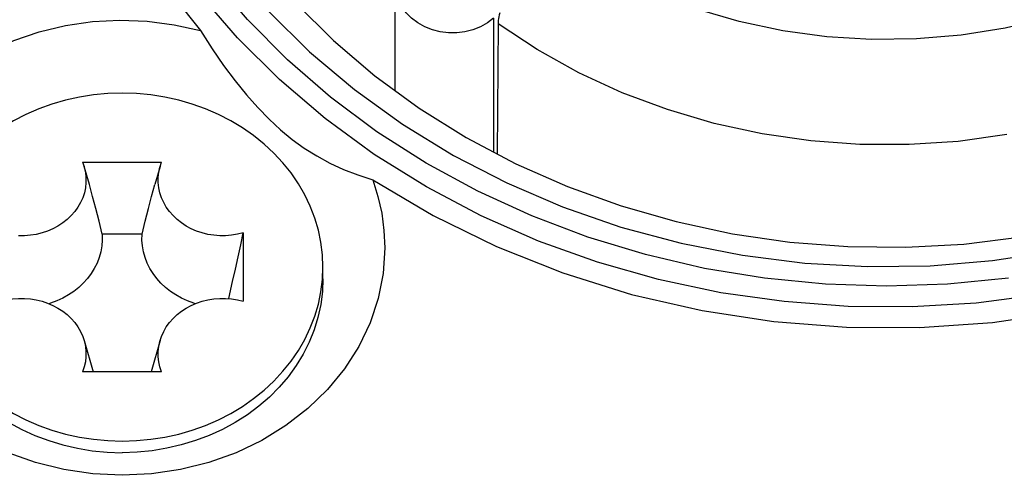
# Model space of a CAD drawing. Extents: x 0 to 420, y 0 to 297.
# Tile 68 of 116: x 215.21 to 217.76, y 164.3 to 165.48. Entities that reach past the tile are written whole.
import ezdxf

# ---------------------------------------------------------------- set-up
doc = ezdxf.new("R2010")
doc.units = 0
doc.header["$LTSCALE"] = 23.1
doc.layers.get('0').update_dxf_attribs({"linetype": 'CONTINUOUS'})

msp = doc.modelspace()

# ---------------------------------------------------------------- linework, layer by layer
at = {"color": 7, "linetype": 'CONTINUOUS'}
for p, q in [((215.5786, 165.5757), (215.68, 165.4481)), ((216.1824, 165.5722), (216.1824, 165.2936)), ((216.4385, 165.4803), (216.4385, 165.1338)), ((216.4499, 165.4657), (216.4474, 165.1292)), ((215.3745, 165.1075), (215.3783, 165.0964)), ((215.3745, 165.1075), (215.5789, 165.1075)), ((215.5751, 165.0964), (215.5616, 165.0495)), ((215.5751, 165.0964), (215.5789, 165.1075)), ((215.5283, 164.921), (215.4252, 164.921)), ((215.5281, 164.9058), (215.5283, 164.921)), ((215.7901, 164.9246), (215.7901, 164.7476)), ((215.9954, 164.804), (215.9967, 164.8361)), ((215.9967, 164.8061), (215.9967, 164.8361)), ((215.7532, 164.7544), (215.7629, 164.7984)), ((215.3783, 164.6461), (215.4019, 164.5647)), ((215.5751, 164.6461), (215.5515, 164.5647)), ((215.5789, 164.5647), (215.3745, 164.5647))]:
    msp.add_line(p, q, dxfattribs=at)
for points in [[(218.8378, 166.6209), (218.8328, 166.5198), (218.8182, 166.4202), (218.7938, 166.3218), (218.7601, 166.2254), (218.7171, 166.132), (218.6652, 166.042), (218.6048, 165.9562), (218.5363, 165.875), (218.46, 165.799), (218.3765, 165.7287), (218.2865, 165.6648), (218.1906, 165.6077), (218.0896, 165.5578), (217.9841, 165.5155), (217.875, 165.481), (217.763, 165.4546), (217.6488, 165.4365), (217.5332, 165.4267), (217.4172, 165.4254), (217.3014, 165.4324), (217.187, 165.4479), (217.0745, 165.4716), (216.9645, 165.5034)], [(215.6729, 165.729), (215.7593, 165.6104), (215.8556, 165.4987), (215.9622, 165.3934)], [(217.7714, 164.807), (217.6139, 164.7917), (217.4556, 164.7866), (217.2974, 164.7919), (217.1401, 164.8073), (216.9845, 164.8328), (216.8317, 164.8683), (216.6823, 164.9137), (216.5374, 164.9685), (216.3977, 165.0324), (216.2639, 165.1052), (216.1366, 165.1865), (216.0166, 165.2759), (215.9046, 165.3728), (215.8012, 165.4768), (215.7073, 165.587), (215.6225, 165.7037)], [(215.8361, 165.6245), (215.9257, 165.5202), (216.0243, 165.4221), (216.1313, 165.3309), (216.2459, 165.2472), (216.3677, 165.1712), (216.4959, 165.1035), (216.6298, 165.0445), (216.7685, 164.9944), (216.9112, 164.9537), (217.0573, 164.9225), (217.2057, 164.901), (217.3556, 164.8893), (217.5061, 164.8876), (217.6563, 164.8958), (217.8054, 164.914)], [(216.4385, 165.4803), (216.4223, 165.4682), (216.4043, 165.4582), (216.3848, 165.4505), (216.3643, 165.4452), (216.3431, 165.4426), (216.3217, 165.4426), (216.3005, 165.4452), (216.28, 165.4505), (216.2605, 165.4582), (216.2425, 165.4682), (216.2263, 165.4803), (216.2123, 165.4943), (216.2008, 165.5099), (216.1919, 165.5268), (216.1858, 165.5446), (216.1828, 165.5629), (216.1824, 165.5722)], [(217.8521, 164.764), (217.6879, 164.7431), (217.5222, 164.7332), (217.3561, 164.7344), (217.1907, 164.7466), (217.0268, 164.7698), (216.8655, 164.8039), (216.7077, 164.8486), (216.5543, 164.9036), (216.4062, 164.9687), (216.2644, 165.0435), (216.1296, 165.1275), (216.0027, 165.2203), (215.8844, 165.3212), (215.7754, 165.4297), (215.6764, 165.5451)], [(216.4544, 165.4941), (216.453, 165.4889), (216.4519, 165.4839), (216.451, 165.4791), (216.4504, 165.4744), (216.45, 165.47), (216.4499, 165.4657)], [(214.7967, 164.8861), (214.8005, 164.9477), (214.8114, 165.0079), (214.8297, 165.0672), (214.8549, 165.1245), (214.8869, 165.1792), (214.9252, 165.2307), (214.9696, 165.2784), (215.0194, 165.322), (215.0742, 165.3608), (215.1334, 165.3944), (215.1962, 165.4226), (215.2621, 165.4449), (215.3303, 165.4612), (215.4001, 165.4713), (215.4708, 165.475), (215.5415, 165.4723), (215.6111, 165.4634), (215.68, 165.4481)], [(215.68, 165.4481), (215.7099, 165.4008), (215.7396, 165.3574), (215.7691, 165.3177), (215.7984, 165.2816), (215.8277, 165.2487), (215.8572, 165.2187), (215.8869, 165.1915), (215.9173, 165.1667), (215.9484, 165.1441), (215.9807, 165.1237), (216.0143, 165.1054), (216.0495, 165.089), (216.0866, 165.0746), (216.1256, 165.0622)], [(217.7676, 165.1789), (217.6416, 165.1615), (217.5143, 165.1531), (217.3866, 165.1535), (217.2595, 165.1629), (217.1336, 165.1811), (217.0098, 165.208), (216.8889, 165.2435), (216.7717, 165.2873), (216.659, 165.3392), (216.5515, 165.3988), (216.4499, 165.4657)], [(215.9622, 165.3934), (216.0781, 165.2955), (216.2025, 165.2059), (216.3345, 165.1251), (216.4727, 165.0538), (216.6172, 164.992), (216.7683, 164.9397), (216.924, 164.8978), (217.0829, 164.8667), (217.244, 164.8466), (217.4062, 164.8376), (217.5686, 164.8397), (217.7302, 164.8529), (217.8899, 164.877)], [(215.4767, 165.2865), (215.4395, 165.2853), (215.4027, 165.2819), (215.3662, 165.2762), (215.3302, 165.2682), (215.295, 165.2581), (215.2607, 165.2458), (215.2275, 165.2314), (215.1956, 165.215), (215.1651, 165.1966), (215.1362, 165.1765), (215.109, 165.1546), (215.0837, 165.131), (215.0604, 165.106), (215.0393, 165.0796), (215.0203, 165.0519), (215.0037, 165.0232), (214.9895, 164.9935), (214.9778, 164.963), (214.9686, 164.9318), (214.962, 164.9002), (214.958, 164.8682), (214.9567, 164.8361)], [(215.9967, 164.8361), (215.9954, 164.8682), (215.9914, 164.9002), (215.9848, 164.9318), (215.9756, 164.963), (215.9639, 164.9935), (215.9497, 165.0232), (215.9331, 165.0519), (215.9142, 165.0796), (215.893, 165.106), (215.8697, 165.131), (215.8444, 165.1546), (215.8172, 165.1765), (215.7883, 165.1966), (215.7578, 165.215), (215.7259, 165.2314), (215.6927, 165.2458), (215.6584, 165.2581), (215.6232, 165.2682), (215.5872, 165.2762), (215.5507, 165.2819), (215.5139, 165.2853), (215.4767, 165.2865)], [(215.3783, 165.0964), (215.3788, 165.0947), (215.3816, 165.0816), (215.3831, 165.0683), (215.3831, 165.0549), (215.3818, 165.0416), (215.379, 165.0285), (215.3747, 165.0156), (215.3692, 165.0031), (215.3623, 164.9912), (215.3542, 164.9799), (215.3449, 164.9692), (215.3345, 164.9593), (215.3231, 164.9503), (215.3107, 164.9422), (215.2976, 164.9352), (215.2839, 164.9293), (215.2694, 164.9244), (215.2545, 164.9208), (215.2394, 164.9184), (215.2241, 164.9172), (215.2086, 164.9172)], [(215.4252, 164.921), (215.417, 164.9547), (215.4087, 164.9873), (215.4003, 165.0189), (215.3919, 165.0495), (215.3783, 165.0964)], [(215.7901, 164.9246), (215.7752, 164.9209), (215.7602, 164.9185), (215.7448, 164.9172), (215.7293, 164.9172), (215.714, 164.9184), (215.6989, 164.9208), (215.684, 164.9244), (215.6695, 164.9293), (215.6558, 164.9352), (215.6427, 164.9422), (215.6303, 164.9503), (215.6189, 164.9593), (215.6085, 164.9692), (215.5992, 164.9799), (215.5911, 164.9912), (215.5843, 165.0031), (215.5787, 165.0156), (215.5745, 165.0285), (215.5717, 165.0416), (215.5703, 165.0549), (215.5703, 165.0683), (215.5718, 165.0816), (215.5746, 165.0947), (215.5751, 165.0964)], [(216.1256, 165.0622), (216.1391, 165.0191), (216.1489, 164.9754), (216.1547, 164.931), (216.1567, 164.8861)], [(216.1256, 165.0622), (216.2821, 164.9695), (216.4459, 164.8891), (216.6177, 164.8209), (216.7955, 164.7655), (216.9781, 164.7235), (217.1642, 164.695), (217.3524, 164.6804), (217.5413, 164.6797), (217.7297, 164.6929), (217.9161, 164.7199)], [(215.5283, 164.921), (215.5364, 164.9547), (215.5447, 164.9873), (215.5531, 165.0189), (215.5616, 165.0495)], [(215.4252, 164.921), (215.4254, 164.9058), (215.4241, 164.8907), (215.4214, 164.8758), (215.4172, 164.861), (215.4117, 164.8466), (215.4047, 164.8327), (215.3964, 164.8193), (215.3869, 164.8066), (215.3762, 164.7946), (215.3643, 164.7835), (215.3514, 164.7732), (215.3376, 164.7639), (215.3229, 164.7556), (215.3074, 164.7485), (215.2914, 164.7425), (215.2876, 164.7414)], [(215.6658, 164.7414), (215.6621, 164.7425), (215.646, 164.7485), (215.6305, 164.7556), (215.6158, 164.7639), (215.602, 164.7732), (215.5891, 164.7835), (215.5772, 164.7946), (215.5665, 164.8066), (215.557, 164.8193), (215.5487, 164.8327), (215.5418, 164.8466), (215.5362, 164.861), (215.532, 164.8758), (215.5293, 164.8907), (215.5281, 164.9058)], [(215.7629, 164.7984), (215.7701, 164.831), (215.777, 164.8629), (215.7837, 164.8941), (215.7901, 164.9246)], [(216.1567, 164.8861), (216.1523, 164.8198), (216.1397, 164.7551), (216.1185, 164.6917), (216.0894, 164.6306), (216.0525, 164.5728), (216.0084, 164.519), (215.9575, 164.4697), (215.9007, 164.4257), (215.8385, 164.3875), (215.7717, 164.3555), (215.7013, 164.3303), (215.628, 164.312), (215.5528, 164.301), (215.4767, 164.2972), (215.4006, 164.301), (215.3254, 164.312), (215.2521, 164.3303), (215.1817, 164.3555)], [(214.9567, 164.8061), (214.9582, 164.7725), (214.9625, 164.739), (214.9697, 164.7059), (214.9798, 164.6734), (214.9927, 164.6416), (215.0082, 164.6107), (215.0264, 164.581), (215.0471, 164.5524), (215.0702, 164.5253), (215.0955, 164.4998), (215.123, 164.476), (215.1525, 164.454), (215.1838, 164.434), (215.2167, 164.4161), (215.2511, 164.4004), (215.2867, 164.3869), (215.3234, 164.3758), (215.361, 164.3671), (215.3992, 164.3608), (215.4378, 164.357), (215.4767, 164.3558)], [(214.958, 164.804), (214.962, 164.772), (214.9686, 164.7404), (214.9778, 164.7092), (214.9895, 164.6787), (215.0037, 164.649), (215.0203, 164.6203), (215.0393, 164.5927), (215.0604, 164.5663), (215.0837, 164.5412), (215.109, 164.5177), (215.1362, 164.4958), (215.1651, 164.4756), (215.1956, 164.4573), (215.2275, 164.4409), (215.2607, 164.4265), (215.295, 164.4142), (215.3302, 164.404), (215.3662, 164.3961), (215.4027, 164.3904), (215.4395, 164.3869), (215.4767, 164.3858)], [(215.9967, 164.8061), (215.9953, 164.7725), (215.9909, 164.739), (215.9837, 164.7059), (215.9736, 164.6734), (215.9608, 164.6416), (215.9452, 164.6107), (215.927, 164.581), (215.9064, 164.5524), (215.8833, 164.5253), (215.8579, 164.4998), (215.8304, 164.476), (215.8009, 164.454), (215.7696, 164.434), (215.7367, 164.4161), (215.7023, 164.4004), (215.6667, 164.3869), (215.63, 164.3758), (215.5924, 164.3671), (215.5542, 164.3608), (215.5156, 164.357), (215.4767, 164.3558)], [(215.4767, 164.3858), (215.5139, 164.3869), (215.5507, 164.3904), (215.5872, 164.3961), (215.6232, 164.404), (215.6584, 164.4142), (215.6927, 164.4265), (215.7259, 164.4409), (215.7578, 164.4573), (215.7883, 164.4756), (215.8172, 164.4958), (215.8444, 164.5177), (215.8697, 164.5412), (215.893, 164.5663), (215.9142, 164.5927), (215.9331, 164.6203), (215.9497, 164.649), (215.9639, 164.6787), (215.9756, 164.7092), (215.9848, 164.7404), (215.9914, 164.772), (215.9954, 164.804)], [(215.1633, 164.7476), (215.1782, 164.7513), (215.1933, 164.7538), (215.2086, 164.7551), (215.2241, 164.7551), (215.2394, 164.7539), (215.2545, 164.7515), (215.2694, 164.7478), (215.2839, 164.743), (215.2976, 164.7371), (215.3107, 164.7301), (215.3231, 164.722), (215.3345, 164.713), (215.3449, 164.7031), (215.3542, 164.6924), (215.3623, 164.6811), (215.3692, 164.6691), (215.3747, 164.6566), (215.3783, 164.6461)], [(215.5751, 164.6461), (215.5787, 164.6566), (215.5843, 164.6691), (215.5911, 164.6811), (215.5992, 164.6924), (215.6085, 164.7031), (215.6189, 164.713), (215.6303, 164.722), (215.6427, 164.7301), (215.6558, 164.7371), (215.6695, 164.743), (215.684, 164.7478), (215.6989, 164.7515), (215.714, 164.7539), (215.7293, 164.7551), (215.7448, 164.7551), (215.7602, 164.7538), (215.7752, 164.7513), (215.7901, 164.7476)], [(215.3783, 164.6461), (215.379, 164.6437), (215.3818, 164.6306), (215.3831, 164.6173), (215.3831, 164.604), (215.3816, 164.5906), (215.3788, 164.5776), (215.3745, 164.5647)], [(215.5789, 164.5647), (215.5746, 164.5776), (215.5718, 164.5906), (215.5703, 164.604), (215.5703, 164.6173), (215.5717, 164.6306), (215.5745, 164.6437), (215.5751, 164.6461)]]:
    msp.add_lwpolyline(points, dxfattribs=at)

doc.saveas('drawing.dxf')
